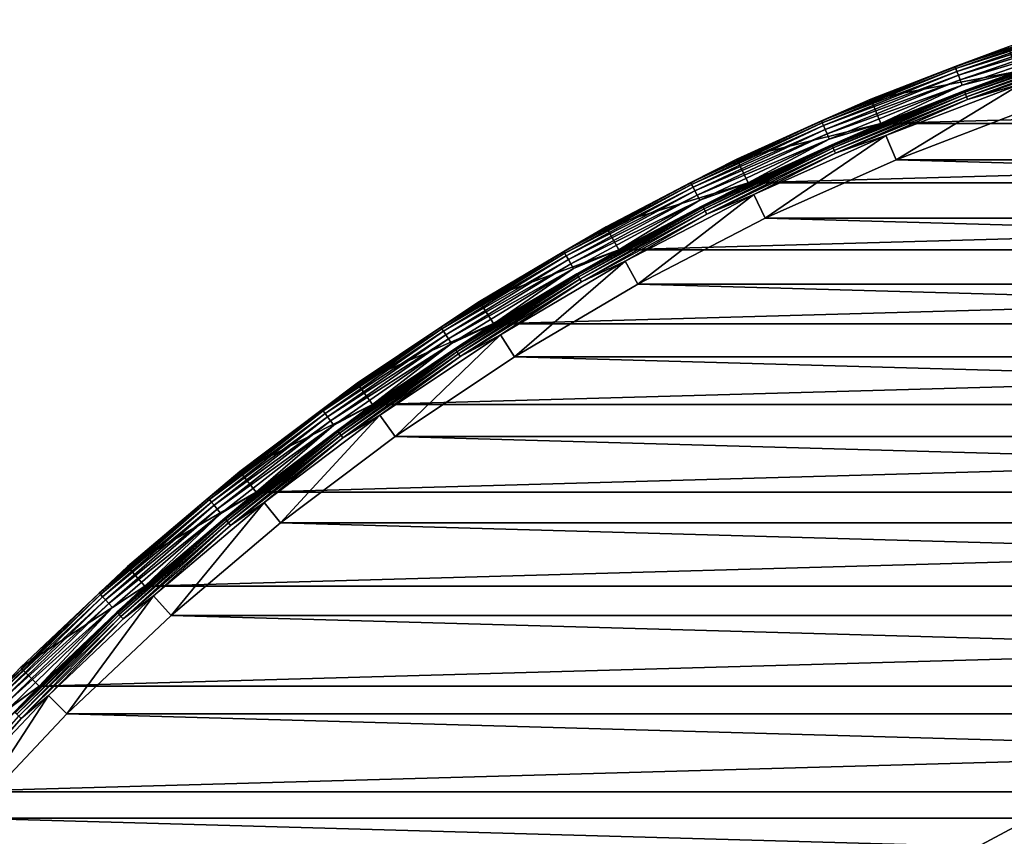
# Model space of a CAD drawing. Header units: millimetres. Extents: x -100 to 100, y -64 to 136.
# Tile 9 of 256: x -71 to -33, y 100 to 131. Entities that reach past the tile are written whole.
import ezdxf

# ---------------------------------------------------------------- set-up
doc = ezdxf.new("R2010")
doc.units = ezdxf.units.MM
doc.header["$LTSCALE"] = 159.143519
for name, color, linetype in [('393', 7, 'CONTINUOUS'), ('395', 7, 'CONTINUOUS'), ('397', 7, 'CONTINUOUS'), ('398', 7, 'CONTINUOUS'), ('399', 7, 'CONTINUOUS'), ('401', 7, 'CONTINUOUS'), ('403', 7, 'CONTINUOUS'), ('406', 7, 'CONTINUOUS'), ('407', 7, 'CONTINUOUS'), ('408', 7, 'CONTINUOUS'), ('412', 7, 'CONTINUOUS'), ('437', 7, 'CONTINUOUS')]:
    doc.layers.add(name, color=color, linetype=linetype)

msp = doc.modelspace()

# ---------------------------------------------------------------- linework, layer by layer
at = {"layer": '393', "color": 7, "linetype": 'CONTINUOUS', "true_color": 0xaaaaaa}
for points in [[(-37.696, 126.802, 44.7), (-32.534, 128.772, 44.7), (-37.312, 125.878, 44.7), (-37.696, 126.802, 44.7)], [(-37.312, 125.878, 44.7), (-32.534, 128.772, 44.7), (-32.203, 127.828, 44.7), (-37.312, 125.878, 44.7)], [(-42.739, 124.545, 44.7), (-37.696, 126.802, 44.7), (-42.304, 123.645, 44.7), (-42.739, 124.545, 44.7)], [(-42.304, 123.645, 44.7), (-37.696, 126.802, 44.7), (-37.312, 125.878, 44.7), (-42.304, 123.645, 44.7)], [(-47.648, 122.009, 44.7), (-42.739, 124.545, 44.7), (-47.163, 121.134, 44.7), (-47.648, 122.009, 44.7)], [(-47.163, 121.134, 44.7), (-42.739, 124.545, 44.7), (-42.304, 123.645, 44.7), (-47.163, 121.134, 44.7)], [(-52.407, 119.201, 44.7), (-47.648, 122.009, 44.7), (-51.874, 118.355, 44.7), (-52.407, 119.201, 44.7)], [(-51.874, 118.355, 44.7), (-47.648, 122.009, 44.7), (-47.163, 121.134, 44.7), (-51.874, 118.355, 44.7)], [(-57.001, 116.131, 44.7), (-52.407, 119.201, 44.7), (-56.421, 115.317, 44.7), (-57.001, 116.131, 44.7)], [(-56.421, 115.317, 44.7), (-52.407, 119.201, 44.7), (-51.874, 118.355, 44.7), (-56.421, 115.317, 44.7)], [(-61.416, 112.809, 44.7), (-57.001, 116.131, 44.7), (-60.791, 112.028, 44.7), (-61.416, 112.809, 44.7)], [(-60.791, 112.028, 44.7), (-57.001, 116.131, 44.7), (-56.421, 115.317, 44.7), (-60.791, 112.028, 44.7)], [(-65.637, 109.244, 44.7), (-61.416, 112.809, 44.7), (-64.969, 108.5, 44.7), (-65.637, 109.244, 44.7)], [(-64.969, 108.5, 44.7), (-61.416, 112.809, 44.7), (-60.791, 112.028, 44.7), (-64.969, 108.5, 44.7)], [(-69.652, 105.448, 44.7), (-65.637, 109.244, 44.7), (-68.943, 104.743, 44.7), (-69.652, 105.448, 44.7)], [(-68.943, 104.743, 44.7), (-65.637, 109.244, 44.7), (-64.969, 108.5, 44.7), (-68.943, 104.743, 44.7)], [(-73.448, 101.433, 44.7), (-69.652, 105.448, 44.7), (-72.701, 100.768, 44.7), (-73.448, 101.433, 44.7)], [(-72.701, 100.768, 44.7), (-69.652, 105.448, 44.7), (-68.943, 104.743, 44.7), (-72.701, 100.768, 44.7)]]:
    msp.add_3dface(points, dxfattribs=at)
at = {"layer": '395', "color": 7, "linetype": 'CONTINUOUS', "true_color": 0xaaaaaa}
for points in [[(-38.268, 128.188, 37.7), (-33.028, 130.188, 37.7), (-32.697, 129.245, 37.7), (-38.268, 128.188, 37.7)], [(-37.886, 127.264, 37.7), (-38.268, 128.188, 37.7), (-32.697, 129.245, 37.7), (-37.886, 127.264, 37.7)], [(-43.388, 125.897, 37.7), (-38.268, 128.188, 37.7), (-37.886, 127.264, 37.7), (-43.388, 125.897, 37.7)], [(-42.954, 124.996, 37.7), (-43.388, 125.897, 37.7), (-37.886, 127.264, 37.7), (-42.954, 124.996, 37.7)], [(-48.372, 123.322, 37.7), (-43.388, 125.897, 37.7), (-42.954, 124.996, 37.7), (-48.372, 123.322, 37.7)], [(-47.888, 122.447, 37.7), (-48.372, 123.322, 37.7), (-42.954, 124.996, 37.7), (-47.888, 122.447, 37.7)], [(-53.203, 120.472, 37.7), (-48.372, 123.322, 37.7), (-47.888, 122.447, 37.7), (-53.203, 120.472, 37.7)], [(-52.671, 119.626, 37.7), (-53.203, 120.472, 37.7), (-47.888, 122.447, 37.7), (-52.671, 119.626, 37.7)], [(-57.867, 117.356, 37.7), (-53.203, 120.472, 37.7), (-52.671, 119.626, 37.7), (-57.867, 117.356, 37.7)], [(-57.288, 116.541, 37.7), (-57.867, 117.356, 37.7), (-52.671, 119.626, 37.7), (-57.288, 116.541, 37.7)], [(-62.349, 113.983, 37.7), (-57.867, 117.356, 37.7), (-57.288, 116.541, 37.7), (-62.349, 113.983, 37.7)], [(-61.726, 113.201, 37.7), (-62.349, 113.983, 37.7), (-57.288, 116.541, 37.7), (-61.726, 113.201, 37.7)], [(-66.635, 110.364, 37.7), (-62.349, 113.983, 37.7), (-61.726, 113.201, 37.7), (-66.635, 110.364, 37.7)], [(-65.968, 109.618, 37.7), (-66.635, 110.364, 37.7), (-61.726, 113.201, 37.7), (-65.968, 109.618, 37.7)], [(-70.711, 106.511, 37.7), (-66.635, 110.364, 37.7), (-65.968, 109.618, 37.7), (-70.711, 106.511, 37.7)], [(-70.003, 105.804, 37.7), (-70.711, 106.511, 37.7), (-65.968, 109.618, 37.7), (-70.003, 105.804, 37.7)], [(-74.564, 102.435, 37.7), (-70.711, 106.511, 37.7), (-70.003, 105.804, 37.7), (-74.564, 102.435, 37.7)], [(-73.819, 101.768, 37.7), (-74.564, 102.435, 37.7), (-70.003, 105.804, 37.7), (-73.819, 101.768, 37.7)]]:
    msp.add_3dface(points, dxfattribs=at)
at = {"layer": '397', "color": 7, "linetype": 'CONTINUOUS', "true_color": 0xaaaaaa}
for points in [[(-32.699, 129.244, 45.7), (-37.887, 127.263, 45.7), (32.699, 129.244, 45.7), (-32.699, 129.244, 45.7)], [(32.699, 129.244, 45.7), (-37.887, 127.263, 45.7), (37.887, 127.263, 45.7), (32.699, 129.244, 45.7)], [(-37.887, 127.263, 45.7), (-42.956, 124.995, 45.7), (37.887, 127.263, 45.7), (-37.887, 127.263, 45.7)], [(37.887, 127.263, 45.7), (-42.956, 124.995, 45.7), (42.956, 124.995, 45.7), (37.887, 127.263, 45.7)], [(-42.956, 124.995, 45.7), (-47.89, 122.446, 45.7), (42.956, 124.995, 45.7), (-42.956, 124.995, 45.7)], [(42.956, 124.995, 45.7), (-47.89, 122.446, 45.7), (47.89, 122.446, 45.7), (42.956, 124.995, 45.7)], [(-47.89, 122.446, 45.7), (-52.673, 119.625, 45.7), (47.89, 122.446, 45.7), (-47.89, 122.446, 45.7)], [(47.89, 122.446, 45.7), (-52.673, 119.625, 45.7), (52.673, 119.625, 45.7), (47.89, 122.446, 45.7)], [(-52.673, 119.625, 45.7), (-57.29, 116.539, 45.7), (52.673, 119.625, 45.7), (-52.673, 119.625, 45.7)], [(52.673, 119.625, 45.7), (-57.29, 116.539, 45.7), (57.29, 116.539, 45.7), (52.673, 119.625, 45.7)], [(-57.29, 116.539, 45.7), (-61.728, 113.2, 45.7), (57.29, 116.539, 45.7), (-57.29, 116.539, 45.7)], [(57.29, 116.539, 45.7), (-61.728, 113.2, 45.7), (61.728, 113.2, 45.7), (57.29, 116.539, 45.7)], [(-61.728, 113.2, 45.7), (-65.97, 109.617, 45.7), (61.728, 113.2, 45.7), (-61.728, 113.2, 45.7)], [(61.728, 113.2, 45.7), (-65.97, 109.617, 45.7), (65.97, 109.617, 45.7), (61.728, 113.2, 45.7)], [(-65.97, 109.617, 45.7), (-70.006, 105.801, 45.7), (65.97, 109.617, 45.7), (-65.97, 109.617, 45.7)], [(65.97, 109.617, 45.7), (-70.006, 105.801, 45.7), (70.006, 105.801, 45.7), (65.97, 109.617, 45.7)], [(-70.006, 105.801, 45.7), (-73.821, 101.766, 45.7), (70.006, 105.801, 45.7), (-70.006, 105.801, 45.7)], [(70.006, 105.801, 45.7), (-73.821, 101.766, 45.7), (73.821, 101.766, 45.7), (70.006, 105.801, 45.7)], [(-73.821, 101.766, 45.7), (-77.404, 97.523, 45.7), (73.821, 101.766, 45.7), (-73.821, 101.766, 45.7)], [(73.821, 101.766, 45.7), (-77.404, 97.523, 45.7), (77.404, 97.523, 45.7), (73.821, 101.766, 45.7)]]:
    msp.add_3dface(points, dxfattribs=at)
at = {"layer": '398', "color": 7, "linetype": 'CONTINUOUS', "true_color": 0xaaaaaa}
for points in [[(-37.886, 127.264, 37.7), (-32.697, 129.245, 37.7), (-37.886, 127.264, 44.2), (-37.886, 127.264, 37.7)], [(-37.886, 127.264, 44.2), (-32.697, 129.245, 37.7), (-32.698, 129.244, 44.2), (-37.886, 127.264, 44.2)], [(-42.954, 124.996, 37.7), (-37.886, 127.264, 37.7), (-42.954, 124.996, 44.2), (-42.954, 124.996, 37.7)], [(-42.954, 124.996, 44.2), (-37.886, 127.264, 37.7), (-37.886, 127.264, 44.2), (-42.954, 124.996, 44.2)], [(-47.888, 122.447, 37.7), (-42.954, 124.996, 37.7), (-47.888, 122.447, 44.2), (-47.888, 122.447, 37.7)], [(-47.888, 122.447, 44.2), (-42.954, 124.996, 37.7), (-42.954, 124.996, 44.2), (-47.888, 122.447, 44.2)], [(-52.671, 119.626, 37.7), (-47.888, 122.447, 37.7), (-52.671, 119.626, 44.2), (-52.671, 119.626, 37.7)], [(-52.671, 119.626, 44.2), (-47.888, 122.447, 37.7), (-47.888, 122.447, 44.2), (-52.671, 119.626, 44.2)], [(-57.288, 116.541, 37.7), (-52.671, 119.626, 37.7), (-57.288, 116.541, 44.2), (-57.288, 116.541, 37.7)], [(-57.288, 116.541, 44.2), (-52.671, 119.626, 37.7), (-52.671, 119.626, 44.2), (-57.288, 116.541, 44.2)], [(-61.726, 113.201, 37.7), (-57.288, 116.541, 37.7), (-61.725, 113.201, 44.2), (-61.726, 113.201, 37.7)], [(-61.725, 113.201, 44.2), (-57.288, 116.541, 37.7), (-57.288, 116.541, 44.2), (-61.725, 113.201, 44.2)], [(-65.968, 109.618, 37.7), (-61.726, 113.201, 37.7), (-65.968, 109.619, 44.2), (-65.968, 109.618, 37.7)], [(-65.968, 109.619, 44.2), (-61.726, 113.201, 37.7), (-61.725, 113.201, 44.2), (-65.968, 109.619, 44.2)], [(-70.004, 105.804, 44.2), (-65.968, 109.618, 37.7), (-65.968, 109.619, 44.2), (-70.004, 105.804, 44.2)], [(-70.003, 105.804, 37.7), (-65.968, 109.618, 37.7), (-70.004, 105.804, 44.2), (-70.003, 105.804, 37.7)], [(-73.819, 101.768, 37.7), (-70.003, 105.804, 37.7), (-73.819, 101.768, 44.2), (-73.819, 101.768, 37.7)], [(-73.819, 101.768, 44.2), (-70.003, 105.804, 37.7), (-70.004, 105.804, 44.2), (-73.819, 101.768, 44.2)]]:
    msp.add_3dface(points, dxfattribs=at)
at = {"layer": '399', "color": 7, "linetype": 'CONTINUOUS', "true_color": 0xaaaaaa}
for points in [[(-33.028, 130.188, 37.7), (-38.268, 128.188, 37.7), (-33.028, 130.188, 44.7), (-33.028, 130.188, 37.7)], [(-33.028, 130.188, 44.7), (-38.268, 128.188, 37.7), (-38.268, 128.188, 44.7), (-33.028, 130.188, 44.7)], [(-38.268, 128.188, 37.7), (-43.388, 125.897, 37.7), (-38.268, 128.188, 44.7), (-38.268, 128.188, 37.7)], [(-38.268, 128.188, 44.7), (-43.388, 125.897, 37.7), (-43.388, 125.897, 44.7), (-38.268, 128.188, 44.7)], [(-43.388, 125.897, 37.7), (-48.372, 123.322, 37.7), (-43.388, 125.897, 44.7), (-43.388, 125.897, 37.7)], [(-43.388, 125.897, 44.7), (-48.372, 123.322, 37.7), (-48.372, 123.322, 44.7), (-43.388, 125.897, 44.7)], [(-48.372, 123.322, 37.7), (-53.203, 120.472, 37.7), (-48.372, 123.322, 44.7), (-48.372, 123.322, 37.7)], [(-48.372, 123.322, 44.7), (-53.203, 120.472, 37.7), (-53.203, 120.472, 44.7), (-48.372, 123.322, 44.7)], [(-53.203, 120.472, 37.7), (-57.867, 117.356, 37.7), (-53.203, 120.472, 44.7), (-53.203, 120.472, 37.7)], [(-53.203, 120.472, 44.7), (-57.867, 117.356, 37.7), (-57.867, 117.356, 44.7), (-53.203, 120.472, 44.7)], [(-57.867, 117.356, 37.7), (-62.349, 113.983, 37.7), (-57.867, 117.356, 44.7), (-57.867, 117.356, 37.7)], [(-57.867, 117.356, 44.7), (-62.349, 113.983, 37.7), (-62.349, 113.983, 44.7), (-57.867, 117.356, 44.7)], [(-62.349, 113.983, 37.7), (-66.635, 110.364, 37.7), (-62.349, 113.983, 44.7), (-62.349, 113.983, 37.7)], [(-62.349, 113.983, 44.7), (-66.635, 110.364, 37.7), (-66.635, 110.364, 44.7), (-62.349, 113.983, 44.7)], [(-66.635, 110.364, 37.7), (-70.711, 106.511, 37.7), (-66.635, 110.364, 44.7), (-66.635, 110.364, 37.7)], [(-66.635, 110.364, 44.7), (-70.711, 106.511, 37.7), (-70.711, 106.511, 44.7), (-66.635, 110.364, 44.7)], [(-70.711, 106.511, 37.7), (-74.564, 102.435, 37.7), (-70.711, 106.511, 44.7), (-70.711, 106.511, 37.7)], [(-70.711, 106.511, 44.7), (-74.564, 102.435, 37.7), (-74.564, 102.435, 44.7), (-70.711, 106.511, 44.7)]]:
    msp.add_3dface(points, dxfattribs=at)
at = {"layer": '401', "color": 7, "linetype": 'CONTINUOUS', "true_color": 0xaaaaaa}
for points in [[(-33.028, 130.188, 44.7), (-35.055, 129.428, 44.921), (-29.844, 131.217, 44.921), (-33.028, 130.188, 44.7)], [(-35.055, 129.428, 44.921), (-29.822, 131.146, 45.133), (-29.844, 131.217, 44.921), (-35.055, 129.428, 44.921)], [(-35.029, 129.359, 45.133), (-29.822, 131.146, 45.133), (-35.055, 129.428, 44.921), (-35.029, 129.359, 45.133)], [(-35.029, 129.359, 45.133), (-29.786, 131.033, 45.323), (-29.822, 131.146, 45.133), (-35.029, 129.359, 45.133)], [(-34.987, 129.247, 45.323), (-29.786, 131.033, 45.323), (-35.029, 129.359, 45.133), (-34.987, 129.247, 45.323)], [(-34.987, 129.247, 45.323), (-29.739, 130.881, 45.482), (-29.786, 131.033, 45.323), (-34.987, 129.247, 45.323)], [(-34.932, 129.099, 45.482), (-29.739, 130.881, 45.482), (-34.987, 129.247, 45.323), (-34.932, 129.099, 45.482)], [(-34.932, 129.099, 45.482), (-29.683, 130.7, 45.601), (-29.739, 130.881, 45.482), (-34.932, 129.099, 45.482)], [(-34.865, 128.921, 45.601), (-29.683, 130.7, 45.601), (-34.932, 129.099, 45.482), (-34.865, 128.921, 45.601)], [(-34.865, 128.921, 45.601), (-29.619, 130.498, 45.675), (-29.683, 130.7, 45.601), (-34.865, 128.921, 45.601)], [(-34.791, 128.723, 45.675), (-29.619, 130.498, 45.675), (-34.865, 128.921, 45.601), (-34.791, 128.723, 45.675)], [(-34.791, 128.723, 45.675), (-32.699, 129.244, 45.7), (-29.619, 130.498, 45.675), (-34.791, 128.723, 45.675)], [(-33.028, 130.188, 44.7), (-38.268, 128.188, 44.7), (-35.055, 129.428, 44.921), (-33.028, 130.188, 44.7)], [(-38.268, 128.188, 44.7), (-40.16, 127.355, 44.921), (-35.055, 129.428, 44.921), (-38.268, 128.188, 44.7)], [(-40.16, 127.355, 44.921), (-35.029, 129.359, 45.133), (-35.055, 129.428, 44.921), (-40.16, 127.355, 44.921)], [(-40.13, 127.287, 45.133), (-35.029, 129.359, 45.133), (-40.16, 127.355, 44.921), (-40.13, 127.287, 45.133)], [(-40.13, 127.287, 45.133), (-34.987, 129.247, 45.323), (-35.029, 129.359, 45.133), (-40.13, 127.287, 45.133)], [(-40.082, 127.178, 45.323), (-34.987, 129.247, 45.323), (-40.13, 127.287, 45.133), (-40.082, 127.178, 45.323)], [(-40.082, 127.178, 45.323), (-34.932, 129.099, 45.482), (-34.987, 129.247, 45.323), (-40.082, 127.178, 45.323)], [(-37.887, 127.263, 45.7), (-32.699, 129.244, 45.7), (-34.791, 128.723, 45.675), (-37.887, 127.263, 45.7)], [(-40.018, 127.033, 45.482), (-34.932, 129.099, 45.482), (-40.082, 127.178, 45.323), (-40.018, 127.033, 45.482)], [(-40.018, 127.033, 45.482), (-34.865, 128.921, 45.601), (-34.932, 129.099, 45.482), (-40.018, 127.033, 45.482)], [(-39.942, 126.859, 45.601), (-34.865, 128.921, 45.601), (-40.018, 127.033, 45.482), (-39.942, 126.859, 45.601)], [(-39.942, 126.859, 45.601), (-34.791, 128.723, 45.675), (-34.865, 128.921, 45.601), (-39.942, 126.859, 45.601)], [(-39.857, 126.665, 45.675), (-34.791, 128.723, 45.675), (-39.942, 126.859, 45.601), (-39.857, 126.665, 45.675)], [(-39.857, 126.665, 45.675), (-37.887, 127.263, 45.7), (-34.791, 128.723, 45.675), (-39.857, 126.665, 45.675)], [(-38.268, 128.188, 44.7), (-43.388, 125.897, 44.7), (-40.16, 127.355, 44.921), (-38.268, 128.188, 44.7)], [(-43.388, 125.897, 44.7), (-45.142, 125.003, 44.921), (-40.16, 127.355, 44.921), (-43.388, 125.897, 44.7)], [(-45.142, 125.003, 44.921), (-40.13, 127.287, 45.133), (-40.16, 127.355, 44.921), (-45.142, 125.003, 44.921)], [(-45.109, 124.937, 45.133), (-40.13, 127.287, 45.133), (-45.142, 125.003, 44.921), (-45.109, 124.937, 45.133)], [(-45.109, 124.937, 45.133), (-40.082, 127.178, 45.323), (-40.13, 127.287, 45.133), (-45.109, 124.937, 45.133)], [(-45.055, 124.831, 45.323), (-40.082, 127.178, 45.323), (-45.109, 124.937, 45.133), (-45.055, 124.831, 45.323)], [(-45.055, 124.831, 45.323), (-40.018, 127.033, 45.482), (-40.082, 127.178, 45.323), (-45.055, 124.831, 45.323)], [(-44.983, 124.69, 45.482), (-40.018, 127.033, 45.482), (-45.055, 124.831, 45.323), (-44.983, 124.69, 45.482)], [(-44.983, 124.69, 45.482), (-39.942, 126.859, 45.601), (-40.018, 127.033, 45.482), (-44.983, 124.69, 45.482)], [(-42.956, 124.995, 45.7), (-37.887, 127.263, 45.7), (-39.857, 126.665, 45.675), (-42.956, 124.995, 45.7)], [(-44.898, 124.52, 45.601), (-39.942, 126.859, 45.601), (-44.983, 124.69, 45.482), (-44.898, 124.52, 45.601)], [(-44.898, 124.52, 45.601), (-39.857, 126.665, 45.675), (-39.942, 126.859, 45.601), (-44.898, 124.52, 45.601)], [(-44.802, 124.332, 45.675), (-39.857, 126.665, 45.675), (-44.898, 124.52, 45.601), (-44.802, 124.332, 45.675)], [(-44.802, 124.332, 45.675), (-42.956, 124.995, 45.7), (-39.857, 126.665, 45.675), (-44.802, 124.332, 45.675)], [(-43.388, 125.897, 44.7), (-48.372, 123.322, 44.7), (-45.142, 125.003, 44.921), (-43.388, 125.897, 44.7)], [(-48.372, 123.322, 44.7), (-49.988, 122.381, 44.921), (-45.142, 125.003, 44.921), (-48.372, 123.322, 44.7)], [(-49.988, 122.381, 44.921), (-45.109, 124.937, 45.133), (-45.142, 125.003, 44.921), (-49.988, 122.381, 44.921)], [(-49.951, 122.317, 45.133), (-45.109, 124.937, 45.133), (-49.988, 122.381, 44.921), (-49.951, 122.317, 45.133)], [(-49.951, 122.317, 45.133), (-45.055, 124.831, 45.323), (-45.109, 124.937, 45.133), (-49.951, 122.317, 45.133)], [(-49.891, 122.214, 45.323), (-45.055, 124.831, 45.323), (-49.951, 122.317, 45.133), (-49.891, 122.214, 45.323)], [(-49.891, 122.214, 45.323), (-44.983, 124.69, 45.482), (-45.055, 124.831, 45.323), (-49.891, 122.214, 45.323)], [(-47.89, 122.446, 45.7), (-42.956, 124.995, 45.7), (-44.802, 124.332, 45.675), (-47.89, 122.446, 45.7)], [(-49.812, 122.077, 45.482), (-44.983, 124.69, 45.482), (-49.891, 122.214, 45.323), (-49.812, 122.077, 45.482)], [(-49.812, 122.077, 45.482), (-44.898, 124.52, 45.601), (-44.983, 124.69, 45.482), (-49.812, 122.077, 45.482)], [(-49.717, 121.912, 45.601), (-44.898, 124.52, 45.601), (-49.812, 122.077, 45.482), (-49.717, 121.912, 45.601)], [(-49.717, 121.912, 45.601), (-44.802, 124.332, 45.675), (-44.898, 124.52, 45.601), (-49.717, 121.912, 45.601)], [(-49.611, 121.729, 45.675), (-44.802, 124.332, 45.675), (-49.717, 121.912, 45.601), (-49.611, 121.729, 45.675)], [(-49.611, 121.729, 45.675), (-47.89, 122.446, 45.7), (-44.802, 124.332, 45.675), (-49.611, 121.729, 45.675)], [(-48.372, 123.322, 44.7), (-53.203, 120.472, 44.7), (-49.988, 122.381, 44.921), (-48.372, 123.322, 44.7)], [(-53.203, 120.472, 44.7), (-54.681, 119.496, 44.921), (-49.988, 122.381, 44.921), (-53.203, 120.472, 44.7)], [(-54.681, 119.496, 44.921), (-49.951, 122.317, 45.133), (-49.988, 122.381, 44.921), (-54.681, 119.496, 44.921)], [(-54.641, 119.434, 45.133), (-49.951, 122.317, 45.133), (-54.681, 119.496, 44.921), (-54.641, 119.434, 45.133)], [(-54.641, 119.434, 45.133), (-49.891, 122.214, 45.323), (-49.951, 122.317, 45.133), (-54.641, 119.434, 45.133)], [(-54.576, 119.334, 45.323), (-49.891, 122.214, 45.323), (-54.641, 119.434, 45.133), (-54.576, 119.334, 45.323)], [(-54.576, 119.334, 45.323), (-49.812, 122.077, 45.482), (-49.891, 122.214, 45.323), (-54.576, 119.334, 45.323)], [(-52.673, 119.625, 45.7), (-47.89, 122.446, 45.7), (-49.611, 121.729, 45.675), (-52.673, 119.625, 45.7)], [(-54.489, 119.202, 45.482), (-49.812, 122.077, 45.482), (-54.576, 119.334, 45.323), (-54.489, 119.202, 45.482)], [(-54.489, 119.202, 45.482), (-49.717, 121.912, 45.601), (-49.812, 122.077, 45.482), (-54.489, 119.202, 45.482)], [(-54.385, 119.043, 45.601), (-49.717, 121.912, 45.601), (-54.489, 119.202, 45.482), (-54.385, 119.043, 45.601)], [(-54.385, 119.043, 45.601), (-49.611, 121.729, 45.675), (-49.717, 121.912, 45.601), (-54.385, 119.043, 45.601)], [(-54.27, 118.866, 45.675), (-49.611, 121.729, 45.675), (-54.385, 119.043, 45.601), (-54.27, 118.866, 45.675)], [(-54.27, 118.866, 45.675), (-52.673, 119.625, 45.7), (-49.611, 121.729, 45.675), (-54.27, 118.866, 45.675)], [(-53.203, 120.472, 44.7), (-57.867, 117.356, 44.7), (-54.681, 119.496, 44.921), (-53.203, 120.472, 44.7)], [(-57.867, 117.356, 44.7), (-59.209, 116.357, 44.921), (-54.681, 119.496, 44.921), (-57.867, 117.356, 44.7)], [(-59.209, 116.357, 44.921), (-54.641, 119.434, 45.133), (-54.681, 119.496, 44.921), (-59.209, 116.357, 44.921)], [(-57.29, 116.539, 45.7), (-52.673, 119.625, 45.7), (-54.27, 118.866, 45.675), (-57.29, 116.539, 45.7)], [(-59.165, 116.297, 45.133), (-54.641, 119.434, 45.133), (-59.209, 116.357, 44.921), (-59.165, 116.297, 45.133)], [(-59.165, 116.297, 45.133), (-54.576, 119.334, 45.323), (-54.641, 119.434, 45.133), (-59.165, 116.297, 45.133)], [(-59.095, 116.201, 45.323), (-54.576, 119.334, 45.323), (-59.165, 116.297, 45.133), (-59.095, 116.201, 45.323)], [(-59.095, 116.201, 45.323), (-54.489, 119.202, 45.482), (-54.576, 119.334, 45.323), (-59.095, 116.201, 45.323)], [(-59.001, 116.073, 45.482), (-54.489, 119.202, 45.482), (-59.095, 116.201, 45.323), (-59.001, 116.073, 45.482)], [(-59.001, 116.073, 45.482), (-54.385, 119.043, 45.601), (-54.489, 119.202, 45.482), (-59.001, 116.073, 45.482)], [(-58.888, 115.921, 45.601), (-54.385, 119.043, 45.601), (-59.001, 116.073, 45.482), (-58.888, 115.921, 45.601)], [(-58.888, 115.921, 45.601), (-54.27, 118.866, 45.675), (-54.385, 119.043, 45.601), (-58.888, 115.921, 45.601)], [(-58.763, 115.75, 45.675), (-54.27, 118.866, 45.675), (-58.888, 115.921, 45.601), (-58.763, 115.75, 45.675)], [(-58.763, 115.75, 45.675), (-57.29, 116.539, 45.7), (-54.27, 118.866, 45.675), (-58.763, 115.75, 45.675)], [(-57.867, 117.356, 44.7), (-62.349, 113.983, 44.7), (-59.209, 116.357, 44.921), (-57.867, 117.356, 44.7)], [(-61.728, 113.2, 45.7), (-57.29, 116.539, 45.7), (-58.763, 115.75, 45.675), (-61.728, 113.2, 45.7)], [(-62.349, 113.983, 44.7), (-63.557, 112.973, 44.921), (-59.209, 116.357, 44.921), (-62.349, 113.983, 44.7)], [(-63.557, 112.973, 44.921), (-59.165, 116.297, 45.133), (-59.209, 116.357, 44.921), (-63.557, 112.973, 44.921)], [(-63.51, 112.916, 45.133), (-59.165, 116.297, 45.133), (-63.557, 112.973, 44.921), (-63.51, 112.916, 45.133)], [(-63.51, 112.916, 45.133), (-59.095, 116.201, 45.323), (-59.165, 116.297, 45.133), (-63.51, 112.916, 45.133)], [(-63.434, 112.824, 45.323), (-59.095, 116.201, 45.323), (-63.51, 112.916, 45.133), (-63.434, 112.824, 45.323)], [(-63.434, 112.824, 45.323), (-59.001, 116.073, 45.482), (-59.095, 116.201, 45.323), (-63.434, 112.824, 45.323)], [(-63.333, 112.701, 45.482), (-59.001, 116.073, 45.482), (-63.434, 112.824, 45.323), (-63.333, 112.701, 45.482)], [(-63.333, 112.701, 45.482), (-58.888, 115.921, 45.601), (-59.001, 116.073, 45.482), (-63.333, 112.701, 45.482)], [(-63.213, 112.555, 45.601), (-58.888, 115.921, 45.601), (-63.333, 112.701, 45.482), (-63.213, 112.555, 45.601)], [(-63.213, 112.555, 45.601), (-58.763, 115.75, 45.675), (-58.888, 115.921, 45.601), (-63.213, 112.555, 45.601)], [(-63.078, 112.392, 45.675), (-58.763, 115.75, 45.675), (-63.213, 112.555, 45.601), (-63.078, 112.392, 45.675)], [(-63.078, 112.392, 45.675), (-61.728, 113.2, 45.7), (-58.763, 115.75, 45.675), (-63.078, 112.392, 45.675)], [(-62.349, 113.983, 44.7), (-66.635, 110.364, 44.7), (-63.557, 112.973, 44.921), (-62.349, 113.983, 44.7)], [(-65.97, 109.617, 45.7), (-61.728, 113.2, 45.7), (-63.078, 112.392, 45.675), (-65.97, 109.617, 45.7)], [(-66.635, 110.364, 44.7), (-67.711, 109.354, 44.921), (-63.557, 112.973, 44.921), (-66.635, 110.364, 44.7)], [(-67.711, 109.354, 44.921), (-63.51, 112.916, 45.133), (-63.557, 112.973, 44.921), (-67.711, 109.354, 44.921)], [(-67.661, 109.3, 45.133), (-63.51, 112.916, 45.133), (-67.711, 109.354, 44.921), (-67.661, 109.3, 45.133)], [(-67.661, 109.3, 45.133), (-63.434, 112.824, 45.323), (-63.51, 112.916, 45.133), (-67.661, 109.3, 45.133)], [(-67.581, 109.212, 45.323), (-63.434, 112.824, 45.323), (-67.661, 109.3, 45.133), (-67.581, 109.212, 45.323)], [(-67.581, 109.212, 45.323), (-63.333, 112.701, 45.482), (-63.434, 112.824, 45.323), (-67.581, 109.212, 45.323)], [(-67.473, 109.096, 45.482), (-63.333, 112.701, 45.482), (-67.581, 109.212, 45.323), (-67.473, 109.096, 45.482)], [(-67.473, 109.096, 45.482), (-63.213, 112.555, 45.601), (-63.333, 112.701, 45.482), (-67.473, 109.096, 45.482)], [(-67.345, 108.956, 45.601), (-63.213, 112.555, 45.601), (-67.473, 109.096, 45.482), (-67.345, 108.956, 45.601)], [(-67.345, 108.956, 45.601), (-63.078, 112.392, 45.675), (-63.213, 112.555, 45.601), (-67.345, 108.956, 45.601)], [(-67.202, 108.8, 45.675), (-63.078, 112.392, 45.675), (-67.345, 108.956, 45.601), (-67.202, 108.8, 45.675)], [(-67.202, 108.8, 45.675), (-65.97, 109.617, 45.7), (-63.078, 112.392, 45.675), (-67.202, 108.8, 45.675)], [(-66.635, 110.364, 44.7), (-70.711, 106.511, 44.7), (-67.711, 109.354, 44.921), (-66.635, 110.364, 44.7)], [(-70.711, 106.511, 44.7), (-71.66, 105.512, 44.921), (-67.711, 109.354, 44.921), (-70.711, 106.511, 44.7)], [(-71.66, 105.512, 44.921), (-67.661, 109.3, 45.133), (-67.711, 109.354, 44.921), (-71.66, 105.512, 44.921)], [(-70.006, 105.801, 45.7), (-65.97, 109.617, 45.7), (-67.202, 108.8, 45.675), (-70.006, 105.801, 45.7)], [(-71.608, 105.461, 45.133), (-67.661, 109.3, 45.133), (-71.66, 105.512, 44.921), (-71.608, 105.461, 45.133)], [(-71.608, 105.461, 45.133), (-67.581, 109.212, 45.323), (-67.661, 109.3, 45.133), (-71.608, 105.461, 45.133)], [(-71.522, 105.378, 45.323), (-67.581, 109.212, 45.323), (-71.608, 105.461, 45.133), (-71.522, 105.378, 45.323)], [(-71.522, 105.378, 45.323), (-67.473, 109.096, 45.482), (-67.581, 109.212, 45.323), (-71.522, 105.378, 45.323)], [(-71.409, 105.267, 45.482), (-67.473, 109.096, 45.482), (-71.522, 105.378, 45.323), (-71.409, 105.267, 45.482)], [(-71.409, 105.267, 45.482), (-67.345, 108.956, 45.601), (-67.473, 109.096, 45.482), (-71.409, 105.267, 45.482)], [(-71.273, 105.135, 45.601), (-67.345, 108.956, 45.601), (-71.409, 105.267, 45.482), (-71.273, 105.135, 45.601)], [(-71.273, 105.135, 45.601), (-67.202, 108.8, 45.675), (-67.345, 108.956, 45.601), (-71.273, 105.135, 45.601)], [(-71.121, 104.988, 45.675), (-67.202, 108.8, 45.675), (-71.273, 105.135, 45.601), (-71.121, 104.988, 45.675)], [(-71.121, 104.988, 45.675), (-70.006, 105.801, 45.7), (-67.202, 108.8, 45.675), (-71.121, 104.988, 45.675)], [(-70.711, 106.511, 44.7), (-74.564, 102.435, 44.7), (-71.66, 105.512, 44.921), (-70.711, 106.511, 44.7)], [(-73.821, 101.766, 45.7), (-70.006, 105.801, 45.7), (-71.121, 104.988, 45.675), (-73.821, 101.766, 45.7)]]:
    msp.add_3dface(points, dxfattribs=at)
at = {"layer": '403', "color": 7, "linetype": 'CONTINUOUS', "true_color": 0xaaaaaa}
for points in [[(-34.707, 128.499, 44.329), (-32.698, 129.244, 44.2), (-29.548, 130.27, 44.329), (-34.707, 128.499, 44.329)], [(-34.707, 128.499, 44.329), (-29.548, 130.27, 44.329), (-34.69, 128.452, 44.45), (-34.707, 128.499, 44.329)], [(-34.69, 128.452, 44.45), (-29.548, 130.27, 44.329), (-29.533, 130.222, 44.45), (-34.69, 128.452, 44.45)], [(-34.69, 128.452, 44.45), (-29.533, 130.222, 44.45), (-34.662, 128.378, 44.553), (-34.69, 128.452, 44.45)], [(-34.662, 128.378, 44.553), (-29.533, 130.222, 44.45), (-29.509, 130.147, 44.553), (-34.662, 128.378, 44.553)], [(-34.662, 128.378, 44.553), (-29.509, 130.147, 44.553), (-34.625, 128.281, 44.633), (-34.662, 128.378, 44.553)], [(-34.625, 128.281, 44.633), (-29.509, 130.147, 44.553), (-29.478, 130.048, 44.633), (-34.625, 128.281, 44.633)], [(-34.625, 128.281, 44.633), (-29.478, 130.048, 44.633), (-34.583, 128.168, 44.683), (-34.625, 128.281, 44.633)], [(-34.583, 128.168, 44.683), (-29.478, 130.048, 44.633), (-29.442, 129.932, 44.683), (-34.583, 128.168, 44.683)], [(-32.534, 128.772, 44.7), (-34.583, 128.168, 44.683), (-29.442, 129.932, 44.683), (-32.534, 128.772, 44.7)], [(-37.886, 127.264, 44.2), (-32.698, 129.244, 44.2), (-34.707, 128.499, 44.329), (-37.886, 127.264, 44.2)], [(-39.761, 126.446, 44.329), (-37.886, 127.264, 44.2), (-34.707, 128.499, 44.329), (-39.761, 126.446, 44.329)], [(-39.761, 126.446, 44.329), (-34.707, 128.499, 44.329), (-39.741, 126.4, 44.45), (-39.761, 126.446, 44.329)], [(-39.741, 126.4, 44.45), (-34.707, 128.499, 44.329), (-34.69, 128.452, 44.45), (-39.741, 126.4, 44.45)], [(-32.534, 128.772, 44.7), (-37.696, 126.802, 44.7), (-34.583, 128.168, 44.683), (-32.534, 128.772, 44.7)], [(-39.741, 126.4, 44.45), (-34.69, 128.452, 44.45), (-39.709, 126.328, 44.553), (-39.741, 126.4, 44.45)], [(-39.709, 126.328, 44.553), (-34.69, 128.452, 44.45), (-34.662, 128.378, 44.553), (-39.709, 126.328, 44.553)], [(-39.709, 126.328, 44.553), (-34.662, 128.378, 44.553), (-39.667, 126.233, 44.633), (-39.709, 126.328, 44.553)], [(-39.667, 126.233, 44.633), (-34.662, 128.378, 44.553), (-34.625, 128.281, 44.633), (-39.667, 126.233, 44.633)], [(-39.667, 126.233, 44.633), (-34.625, 128.281, 44.633), (-39.619, 126.122, 44.683), (-39.667, 126.233, 44.633)], [(-39.619, 126.122, 44.683), (-34.625, 128.281, 44.633), (-34.583, 128.168, 44.683), (-39.619, 126.122, 44.683)], [(-37.696, 126.802, 44.7), (-39.619, 126.122, 44.683), (-34.583, 128.168, 44.683), (-37.696, 126.802, 44.7)], [(-42.954, 124.996, 44.2), (-37.886, 127.264, 44.2), (-39.761, 126.446, 44.329), (-42.954, 124.996, 44.2)], [(-37.696, 126.802, 44.7), (-42.739, 124.545, 44.7), (-39.619, 126.122, 44.683), (-37.696, 126.802, 44.7)], [(-44.694, 124.118, 44.329), (-42.954, 124.996, 44.2), (-39.761, 126.446, 44.329), (-44.694, 124.118, 44.329)], [(-44.694, 124.118, 44.329), (-39.761, 126.446, 44.329), (-44.672, 124.074, 44.45), (-44.694, 124.118, 44.329)], [(-44.672, 124.074, 44.45), (-39.761, 126.446, 44.329), (-39.741, 126.4, 44.45), (-44.672, 124.074, 44.45)], [(-44.672, 124.074, 44.45), (-39.741, 126.4, 44.45), (-44.636, 124.003, 44.553), (-44.672, 124.074, 44.45)], [(-44.636, 124.003, 44.553), (-39.741, 126.4, 44.45), (-39.709, 126.328, 44.553), (-44.636, 124.003, 44.553)], [(-44.636, 124.003, 44.553), (-39.709, 126.328, 44.553), (-44.589, 123.91, 44.633), (-44.636, 124.003, 44.553)], [(-44.589, 123.91, 44.633), (-39.709, 126.328, 44.553), (-39.667, 126.233, 44.633), (-44.589, 123.91, 44.633)], [(-44.589, 123.91, 44.633), (-39.667, 126.233, 44.633), (-44.534, 123.803, 44.683), (-44.589, 123.91, 44.633)], [(-44.534, 123.803, 44.683), (-39.667, 126.233, 44.633), (-39.619, 126.122, 44.683), (-44.534, 123.803, 44.683)], [(-42.739, 124.545, 44.7), (-44.534, 123.803, 44.683), (-39.619, 126.122, 44.683), (-42.739, 124.545, 44.7)], [(-47.888, 122.447, 44.2), (-42.954, 124.996, 44.2), (-44.694, 124.118, 44.329), (-47.888, 122.447, 44.2)], [(-42.739, 124.545, 44.7), (-47.648, 122.009, 44.7), (-44.534, 123.803, 44.683), (-42.739, 124.545, 44.7)], [(-49.492, 121.522, 44.329), (-47.888, 122.447, 44.2), (-44.694, 124.118, 44.329), (-49.492, 121.522, 44.329)], [(-49.492, 121.522, 44.329), (-44.694, 124.118, 44.329), (-49.467, 121.479, 44.45), (-49.492, 121.522, 44.329)], [(-49.467, 121.479, 44.45), (-44.694, 124.118, 44.329), (-44.672, 124.074, 44.45), (-49.467, 121.479, 44.45)], [(-49.467, 121.479, 44.45), (-44.672, 124.074, 44.45), (-49.427, 121.41, 44.553), (-49.467, 121.479, 44.45)], [(-49.427, 121.41, 44.553), (-44.672, 124.074, 44.45), (-44.636, 124.003, 44.553), (-49.427, 121.41, 44.553)], [(-49.427, 121.41, 44.553), (-44.636, 124.003, 44.553), (-49.375, 121.32, 44.633), (-49.427, 121.41, 44.553)], [(-49.375, 121.32, 44.633), (-44.636, 124.003, 44.553), (-44.589, 123.91, 44.633), (-49.375, 121.32, 44.633)], [(-49.375, 121.32, 44.633), (-44.589, 123.91, 44.633), (-49.315, 121.216, 44.683), (-49.375, 121.32, 44.633)], [(-49.315, 121.216, 44.683), (-44.589, 123.91, 44.633), (-44.534, 123.803, 44.683), (-49.315, 121.216, 44.683)], [(-47.648, 122.009, 44.7), (-49.315, 121.216, 44.683), (-44.534, 123.803, 44.683), (-47.648, 122.009, 44.7)], [(-52.671, 119.626, 44.2), (-47.888, 122.447, 44.2), (-49.492, 121.522, 44.329), (-52.671, 119.626, 44.2)], [(-47.648, 122.009, 44.7), (-52.407, 119.201, 44.7), (-49.315, 121.216, 44.683), (-47.648, 122.009, 44.7)], [(-54.139, 118.665, 44.329), (-52.671, 119.626, 44.2), (-49.492, 121.522, 44.329), (-54.139, 118.665, 44.329)], [(-54.139, 118.665, 44.329), (-49.492, 121.522, 44.329), (-54.111, 118.624, 44.45), (-54.139, 118.665, 44.329)], [(-54.111, 118.624, 44.45), (-49.492, 121.522, 44.329), (-49.467, 121.479, 44.45), (-54.111, 118.624, 44.45)], [(-54.111, 118.624, 44.45), (-49.467, 121.479, 44.45), (-54.068, 118.557, 44.553), (-54.111, 118.624, 44.45)], [(-54.068, 118.557, 44.553), (-49.467, 121.479, 44.45), (-49.427, 121.41, 44.553), (-54.068, 118.557, 44.553)], [(-54.068, 118.557, 44.553), (-49.427, 121.41, 44.553), (-54.011, 118.47, 44.633), (-54.068, 118.557, 44.553)], [(-54.011, 118.47, 44.633), (-49.427, 121.41, 44.553), (-49.375, 121.32, 44.633), (-54.011, 118.47, 44.633)], [(-54.011, 118.47, 44.633), (-49.375, 121.32, 44.633), (-53.945, 118.369, 44.683), (-54.011, 118.47, 44.633)], [(-53.945, 118.369, 44.683), (-49.375, 121.32, 44.633), (-49.315, 121.216, 44.683), (-53.945, 118.369, 44.683)], [(-52.407, 119.201, 44.7), (-53.945, 118.369, 44.683), (-49.315, 121.216, 44.683), (-52.407, 119.201, 44.7)], [(-57.288, 116.541, 44.2), (-52.671, 119.626, 44.2), (-54.139, 118.665, 44.329), (-57.288, 116.541, 44.2)], [(-52.407, 119.201, 44.7), (-57.001, 116.131, 44.7), (-53.945, 118.369, 44.683), (-52.407, 119.201, 44.7)], [(-58.621, 115.557, 44.329), (-57.288, 116.541, 44.2), (-54.139, 118.665, 44.329), (-58.621, 115.557, 44.329)], [(-58.621, 115.557, 44.329), (-54.139, 118.665, 44.329), (-58.592, 115.517, 44.45), (-58.621, 115.557, 44.329)], [(-58.592, 115.517, 44.45), (-54.139, 118.665, 44.329), (-54.111, 118.624, 44.45), (-58.592, 115.517, 44.45)], [(-58.592, 115.517, 44.45), (-54.111, 118.624, 44.45), (-58.545, 115.453, 44.553), (-58.592, 115.517, 44.45)], [(-58.545, 115.453, 44.553), (-54.111, 118.624, 44.45), (-54.068, 118.557, 44.553), (-58.545, 115.453, 44.553)], [(-58.545, 115.453, 44.553), (-54.068, 118.557, 44.553), (-58.483, 115.369, 44.633), (-58.545, 115.453, 44.553)], [(-58.483, 115.369, 44.633), (-54.068, 118.557, 44.553), (-54.011, 118.47, 44.633), (-58.483, 115.369, 44.633)], [(-58.483, 115.369, 44.633), (-54.011, 118.47, 44.633), (-58.412, 115.272, 44.683), (-58.483, 115.369, 44.633)], [(-58.412, 115.272, 44.683), (-54.011, 118.47, 44.633), (-53.945, 118.369, 44.683), (-58.412, 115.272, 44.683)], [(-57.001, 116.131, 44.7), (-58.412, 115.272, 44.683), (-53.945, 118.369, 44.683), (-57.001, 116.131, 44.7)], [(-61.725, 113.201, 44.2), (-57.288, 116.541, 44.2), (-58.621, 115.557, 44.329), (-61.725, 113.201, 44.2)], [(-57.001, 116.131, 44.7), (-61.416, 112.809, 44.7), (-58.412, 115.272, 44.683), (-57.001, 116.131, 44.7)], [(-62.926, 112.207, 44.329), (-61.725, 113.201, 44.2), (-58.621, 115.557, 44.329), (-62.926, 112.207, 44.329)], [(-62.926, 112.207, 44.329), (-58.621, 115.557, 44.329), (-62.894, 112.168, 44.45), (-62.926, 112.207, 44.329)], [(-62.894, 112.168, 44.45), (-58.621, 115.557, 44.329), (-58.592, 115.517, 44.45), (-62.894, 112.168, 44.45)], [(-62.894, 112.168, 44.45), (-58.592, 115.517, 44.45), (-62.844, 112.107, 44.553), (-62.894, 112.168, 44.45)], [(-62.844, 112.107, 44.553), (-58.592, 115.517, 44.45), (-58.545, 115.453, 44.553), (-62.844, 112.107, 44.553)], [(-62.844, 112.107, 44.553), (-58.545, 115.453, 44.553), (-62.778, 112.027, 44.633), (-62.844, 112.107, 44.553)], [(-62.778, 112.027, 44.633), (-58.545, 115.453, 44.553), (-58.483, 115.369, 44.633), (-62.778, 112.027, 44.633)], [(-62.778, 112.027, 44.633), (-58.483, 115.369, 44.633), (-62.701, 111.934, 44.683), (-62.778, 112.027, 44.633)], [(-62.701, 111.934, 44.683), (-58.483, 115.369, 44.633), (-58.412, 115.272, 44.683), (-62.701, 111.934, 44.683)], [(-61.416, 112.809, 44.7), (-62.701, 111.934, 44.683), (-58.412, 115.272, 44.683), (-61.416, 112.809, 44.7)], [(-65.968, 109.619, 44.2), (-61.725, 113.201, 44.2), (-62.926, 112.207, 44.329), (-65.968, 109.619, 44.2)], [(-61.416, 112.809, 44.7), (-65.637, 109.244, 44.7), (-62.701, 111.934, 44.683), (-61.416, 112.809, 44.7)], [(-67.039, 108.624, 44.329), (-65.968, 109.619, 44.2), (-62.926, 112.207, 44.329), (-67.039, 108.624, 44.329)], [(-67.039, 108.624, 44.329), (-62.926, 112.207, 44.329), (-67.006, 108.588, 44.45), (-67.039, 108.624, 44.329)], [(-67.006, 108.588, 44.45), (-62.926, 112.207, 44.329), (-62.894, 112.168, 44.45), (-67.006, 108.588, 44.45)], [(-67.006, 108.588, 44.45), (-62.894, 112.168, 44.45), (-66.952, 108.529, 44.553), (-67.006, 108.588, 44.45)], [(-66.952, 108.529, 44.553), (-62.894, 112.168, 44.45), (-62.844, 112.107, 44.553), (-66.952, 108.529, 44.553)], [(-66.952, 108.529, 44.553), (-62.844, 112.107, 44.553), (-66.882, 108.453, 44.633), (-66.952, 108.529, 44.553)], [(-66.882, 108.453, 44.633), (-62.844, 112.107, 44.553), (-62.778, 112.027, 44.633), (-66.882, 108.453, 44.633)], [(-66.882, 108.453, 44.633), (-62.778, 112.027, 44.633), (-66.8, 108.364, 44.683), (-66.882, 108.453, 44.633)], [(-66.8, 108.364, 44.683), (-62.778, 112.027, 44.633), (-62.701, 111.934, 44.683), (-66.8, 108.364, 44.683)], [(-65.637, 109.244, 44.7), (-66.8, 108.364, 44.683), (-62.701, 111.934, 44.683), (-65.637, 109.244, 44.7)], [(-70.004, 105.804, 44.2), (-65.968, 109.619, 44.2), (-67.039, 108.624, 44.329), (-70.004, 105.804, 44.2)], [(-65.637, 109.244, 44.7), (-69.652, 105.448, 44.7), (-66.8, 108.364, 44.683), (-65.637, 109.244, 44.7)], [(-70.949, 104.821, 44.329), (-70.004, 105.804, 44.2), (-67.039, 108.624, 44.329), (-70.949, 104.821, 44.329)], [(-70.949, 104.821, 44.329), (-67.039, 108.624, 44.329), (-70.914, 104.786, 44.45), (-70.949, 104.821, 44.329)], [(-70.914, 104.786, 44.45), (-67.039, 108.624, 44.329), (-67.006, 108.588, 44.45), (-70.914, 104.786, 44.45)], [(-70.914, 104.786, 44.45), (-67.006, 108.588, 44.45), (-70.857, 104.73, 44.553), (-70.914, 104.786, 44.45)], [(-70.857, 104.73, 44.553), (-67.006, 108.588, 44.45), (-66.952, 108.529, 44.553), (-70.857, 104.73, 44.553)], [(-70.857, 104.73, 44.553), (-66.952, 108.529, 44.553), (-70.782, 104.658, 44.633), (-70.857, 104.73, 44.553)], [(-70.782, 104.658, 44.633), (-66.952, 108.529, 44.553), (-66.882, 108.453, 44.633), (-70.782, 104.658, 44.633)], [(-70.782, 104.658, 44.633), (-66.882, 108.453, 44.633), (-70.696, 104.574, 44.683), (-70.782, 104.658, 44.633)], [(-70.696, 104.574, 44.683), (-66.882, 108.453, 44.633), (-66.8, 108.364, 44.683), (-70.696, 104.574, 44.683)], [(-69.652, 105.448, 44.7), (-70.696, 104.574, 44.683), (-66.8, 108.364, 44.683), (-69.652, 105.448, 44.7)], [(-73.819, 101.768, 44.2), (-70.004, 105.804, 44.2), (-70.949, 104.821, 44.329), (-73.819, 101.768, 44.2)], [(-69.652, 105.448, 44.7), (-73.448, 101.433, 44.7), (-70.696, 104.574, 44.683), (-69.652, 105.448, 44.7)], [(-74.377, 100.575, 44.683), (-70.782, 104.658, 44.633), (-70.696, 104.574, 44.683), (-74.377, 100.575, 44.683)], [(-73.448, 101.433, 44.7), (-74.377, 100.575, 44.683), (-70.696, 104.574, 44.683), (-73.448, 101.433, 44.7)]]:
    msp.add_3dface(points, dxfattribs=at)
at = {"layer": '406', "color": 7, "linetype": 'CONTINUOUS'}
for points in [[(-32.066, 100.823, 44.7), (-36.25, 98.587, 44.7), (-32.066, 100.823, 36.743), (-32.066, 100.823, 44.7)], [(-32.066, 100.823, 36.743), (-36.25, 98.587, 44.7), (-36.25, 98.587, 36.743), (-32.066, 100.823, 36.743)]]:
    msp.add_3dface(points, dxfattribs=at)
at = {"layer": '407', "color": 7, "linetype": 'CONTINUOUS'}
for points in [[(-32.202, 127.829, 36.7), (37.312, 125.878, 36.7), (-37.312, 125.878, 36.7), (-32.202, 127.829, 36.7)], [(-37.312, 125.878, 36.7), (42.303, 123.645, 36.7), (-42.303, 123.645, 36.7), (-37.312, 125.878, 36.7)], [(37.312, 125.878, 36.7), (42.303, 123.645, 36.7), (-37.312, 125.878, 36.7), (37.312, 125.878, 36.7)], [(-42.303, 123.645, 36.7), (47.163, 121.134, 36.7), (-47.163, 121.134, 36.7), (-42.303, 123.645, 36.7)], [(42.303, 123.645, 36.7), (47.163, 121.134, 36.7), (-42.303, 123.645, 36.7), (42.303, 123.645, 36.7)], [(-47.163, 121.134, 36.7), (51.873, 118.356, 36.7), (-51.873, 118.356, 36.7), (-47.163, 121.134, 36.7)], [(47.163, 121.134, 36.7), (51.873, 118.356, 36.7), (-47.163, 121.134, 36.7), (47.163, 121.134, 36.7)], [(-51.873, 118.356, 36.7), (56.42, 115.317, 36.7), (-56.42, 115.317, 36.7), (-51.873, 118.356, 36.7)], [(51.873, 118.356, 36.7), (56.42, 115.317, 36.7), (-51.873, 118.356, 36.7), (51.873, 118.356, 36.7)], [(-56.42, 115.317, 36.7), (60.79, 112.028, 36.7), (-60.79, 112.028, 36.7), (-56.42, 115.317, 36.7)], [(56.42, 115.317, 36.7), (60.79, 112.028, 36.7), (-56.42, 115.317, 36.7), (56.42, 115.317, 36.7)], [(-60.79, 112.028, 36.7), (64.969, 108.5, 36.7), (-64.969, 108.5, 36.7), (-60.79, 112.028, 36.7)], [(60.79, 112.028, 36.7), (64.969, 108.5, 36.7), (-60.79, 112.028, 36.7), (60.79, 112.028, 36.7)], [(-64.969, 108.5, 36.7), (68.943, 104.743, 36.7), (-68.943, 104.743, 36.7), (-64.969, 108.5, 36.7)], [(64.969, 108.5, 36.7), (68.943, 104.743, 36.7), (-64.969, 108.5, 36.7), (64.969, 108.5, 36.7)], [(-68.943, 104.743, 36.7), (72.7, 100.769, 36.7), (-72.7, 100.769, 36.7), (-68.943, 104.743, 36.7)], [(68.943, 104.743, 36.7), (72.7, 100.769, 36.7), (-68.943, 104.743, 36.7), (68.943, 104.743, 36.7)], [(-72.7, 100.769, 36.7), (76.228, 96.59, 36.7), (-76.228, 96.59, 36.7), (-72.7, 100.769, 36.7)], [(72.7, 100.769, 36.7), (76.228, 96.59, 36.7), (-72.7, 100.769, 36.7), (72.7, 100.769, 36.7)]]:
    msp.add_3dface(points, dxfattribs=at)
at = {"layer": '408', "color": 7, "linetype": 'CONTINUOUS'}
for points in [[(-32.203, 127.828, 44.7), (-32.202, 127.829, 36.7), (-37.312, 125.878, 36.7), (-32.203, 127.828, 44.7)], [(-37.312, 125.878, 44.7), (-32.203, 127.828, 44.7), (-37.312, 125.878, 36.7), (-37.312, 125.878, 44.7)], [(-42.304, 123.645, 44.7), (-37.312, 125.878, 44.7), (-42.303, 123.645, 36.7), (-42.304, 123.645, 44.7)], [(-37.312, 125.878, 44.7), (-37.312, 125.878, 36.7), (-42.303, 123.645, 36.7), (-37.312, 125.878, 44.7)], [(-47.163, 121.134, 44.7), (-42.304, 123.645, 44.7), (-47.163, 121.134, 36.7), (-47.163, 121.134, 44.7)], [(-42.304, 123.645, 44.7), (-42.303, 123.645, 36.7), (-47.163, 121.134, 36.7), (-42.304, 123.645, 44.7)], [(-51.874, 118.355, 44.7), (-47.163, 121.134, 44.7), (-51.873, 118.356, 36.7), (-51.874, 118.355, 44.7)], [(-47.163, 121.134, 44.7), (-47.163, 121.134, 36.7), (-51.873, 118.356, 36.7), (-47.163, 121.134, 44.7)], [(-56.421, 115.317, 44.7), (-51.874, 118.355, 44.7), (-56.42, 115.317, 36.7), (-56.421, 115.317, 44.7)], [(-51.874, 118.355, 44.7), (-51.873, 118.356, 36.7), (-56.42, 115.317, 36.7), (-51.874, 118.355, 44.7)], [(-60.791, 112.028, 44.7), (-56.421, 115.317, 44.7), (-60.79, 112.028, 36.7), (-60.791, 112.028, 44.7)], [(-56.421, 115.317, 44.7), (-56.42, 115.317, 36.7), (-60.79, 112.028, 36.7), (-56.421, 115.317, 44.7)], [(-64.969, 108.5, 44.7), (-60.791, 112.028, 44.7), (-64.969, 108.5, 36.7), (-64.969, 108.5, 44.7)], [(-60.791, 112.028, 44.7), (-60.79, 112.028, 36.7), (-64.969, 108.5, 36.7), (-60.791, 112.028, 44.7)], [(-68.943, 104.743, 44.7), (-64.969, 108.5, 44.7), (-68.943, 104.743, 36.7), (-68.943, 104.743, 44.7)], [(-64.969, 108.5, 44.7), (-64.969, 108.5, 36.7), (-68.943, 104.743, 36.7), (-64.969, 108.5, 44.7)], [(-72.701, 100.768, 44.7), (-68.943, 104.743, 44.7), (-72.7, 100.769, 36.7), (-72.701, 100.768, 44.7)], [(-68.943, 104.743, 44.7), (-68.943, 104.743, 36.7), (-72.7, 100.769, 36.7), (-68.943, 104.743, 44.7)]]:
    msp.add_3dface(points, dxfattribs=at)
at = {"layer": '412', "linetype": 'CONTINUOUS'}
for points in [[(36.25, 98.587, 36.743), (32.066, 100.823, 36.743), (-36.25, 98.587, 36.743), (36.25, 98.587, 36.743)], [(32.066, 100.823, 36.743), (-32.066, 100.823, 36.743), (-36.25, 98.587, 36.743), (32.066, 100.823, 36.743)]]:
    msp.add_3dface(points, dxfattribs=at)
at = {"layer": '437', "color": 7, "linetype": 'CONTINUOUS', "true_color": 0xaaaaaa}
msp.add_3dface([(-36.25, 98.587, 44.7), (-32.066, 100.823, 44.7), (36.25, 98.587, 44.7), (-36.25, 98.587, 44.7)], dxfattribs=at)

doc.saveas('drawing.dxf')
